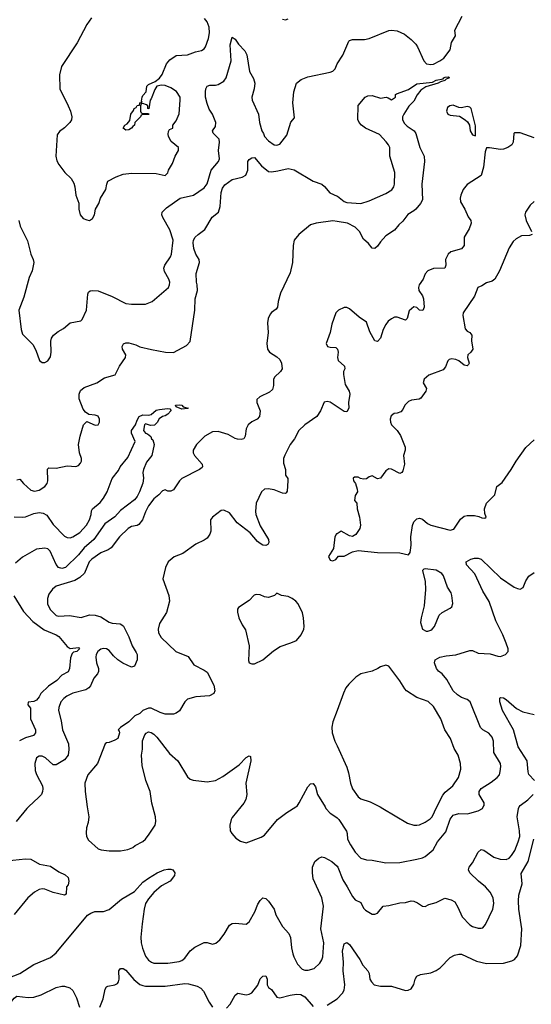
# Model space of a CAD drawing. Header units: inches. Extents: x 1839270 to 1929235, y 762242 to 910350.
# Tile 206 of 256: x 1907729 to 1911390, y 828590 to 835624. Entities that reach past the tile are written whole.
import ezdxf

# ---------------------------------------------------------------- set-up
doc = ezdxf.new("R2010")
doc.units = ezdxf.units.IN
doc.header["$MEASUREMENT"] = 0
for name, color, linetype in [('B9802', 7, 'Continuous'), ('B9803', 7, 'Continuous'), ('B9812', 7, 'Continuous'), ('B9813', 7, 'Continuous')]:
    doc.layers.add(name, color=color, linetype=linetype)

msp = doc.modelspace()

# ---------------------------------------------------------------- linework, layer by layer
at = {"layer": 'B9802', "color": 5}
for points, elevation in [([(1907792.5, 830000), (1907781.8, 829990), (1907703.2, 829896.8)], 540), ([(1908213.1, 830000), (1908223, 829930), (1908218.8, 829890), (1908206.8, 829850), (1908204.5, 829815.5), (1908207.9, 829787.9), (1908221.6, 829761.6), (1908290, 829701.3), (1908313.3, 829693.3), (1908370, 829686), (1908450, 829686.5), (1908504.2, 829695.8), (1908539, 829710), (1908554.5, 829725.5), (1908610, 829752.7), (1908630, 829770.4), (1908655.2, 829804.8), (1908697.7, 829870), (1908704.5, 829895.5), (1908701.6, 829930), (1908681.6, 830000)], 560), ([(1909312.1, 830000), (1909250, 829923.6), (1909242, 829910), (1909232.9, 829870), (1909236, 829830), (1909247.4, 829810), (1909276.1, 829776.1), (1909310, 829754.3), (1909350, 829744.4), (1909456.9, 829783.1), (1909481.7, 829798.3), (1909574, 829910), (1909639.6, 829960.4), (1909703.8, 830000)], 560), ([(1909913.8, 830000), (1909919.7, 829990), (1909950, 829956.5), (1909992.2, 829930), (1910000, 829922.3)], 560), ([(1907601, 828759), (1907730, 828810.2), (1907830, 828873.8), (1907950, 828925.3), (1907990, 828958.7), (1908213.8, 829226.2), (1908238, 829242), (1908267.2, 829252.8), (1908330, 829253.4), (1908370, 829266.7), (1908458.7, 829341.3), (1908550, 829395.4), (1908610, 829463.2), (1908650, 829491.7), (1908713.2, 829530), (1908764, 829550), (1908790, 829554.9), (1908810, 829555.8), (1908826, 829550), (1908839.1, 829530), (1908836.4, 829510), (1908805.5, 829470), (1908743.4, 829436.6), (1908690, 829388.3), (1908650, 829342.6), (1908630.2, 829310), (1908620.2, 829270), (1908605.4, 829165.4), (1908596.6, 829070), (1908597.4, 829030), (1908607.7, 828990), (1908630, 828934.4), (1908650, 828906.4), (1908671.4, 828891.4), (1908690, 828884.9), (1908790, 828884.2), (1908870, 828895.6), (1908890, 828903.2), (1908910, 828919.7), (1908950, 828972.2), (1908982.5, 828997.5), (1909050, 829030.4), (1909070, 829030.4), (1909110, 829018.7), (1909133.3, 829026.7), (1909160.7, 829050), (1909193.2, 829090), (1909230, 829156), (1909250, 829166.8), (1909270, 829170.7), (1909350, 829163), (1909370, 829179.1), (1909411.2, 829250), (1909434.3, 829305.7), (1909450, 829330.7), (1909470, 829350.5), (1909490, 829345.5), (1909510, 829328), (1909548.9, 829270), (1909562.7, 829230), (1909610, 829146.4), (1909655.8, 829095.8), (1909667.8, 829067.8), (1909674.5, 828994.5), (1909684.6, 828950), (1909690.3, 828930), (1909717.6, 828877.6), (1909750, 828840.4), (1909770, 828833.7), (1909793.5, 828833.5), (1909835.3, 828844.7), (1909876.4, 828883.6), (1909891.8, 828908.2), (1909897.4, 828930), (1909905.7, 829030), (1909884.4, 829130), (1909902.2, 829290), (1909890, 829349.5), (1909830, 829485.2), (1909823.5, 829530), (1909824, 829570), (1909840.9, 829610), (1909870, 829634.9), (1909890, 829642.4), (1909910, 829637.6), (1909962, 829610), (1910000, 829575.8)], 540), ([(1907635.8, 829615.8), (1907770, 829628.4), (1907810, 829626.2), (1907871.4, 829591.4), (1907950, 829576), (1908010, 829537.5), (1908055.5, 829515.5), (1908076, 829496), (1908082, 829470), (1908075.3, 829444.7), (1908065.5, 829430), (1908062, 829378), (1908050, 829369), (1907970, 829389.8), (1907910, 829411.6), (1907890, 829413.8), (1907870, 829409.8), (1907836.5, 829390), (1907787.1, 829350), (1907690, 829231.1)], 540), ([(1908302.8, 828570), (1908326.9, 828630), (1908341.1, 828698.9), (1908350, 828714), (1908360.1, 828719.9), (1908410, 828728.8), (1908430, 828739.3), (1908437.4, 828750), (1908440.4, 828770), (1908438.7, 828830), (1908450, 828845.5), (1908470, 828846.7), (1908490, 828833.7), (1908546.6, 828766.6), (1908590, 828732.6), (1908610, 828724), (1908630, 828720.1), (1908770, 828720.3), (1908910, 828738.3), (1908936.4, 828736.4), (1909000.2, 828720.3), (1909024.9, 828705), (1909044.5, 828684.5), (1909084.6, 828604.6), (1909110, 828570.3)], 520), ([(1909210, 828561.7), (1909236.4, 828590), (1909270, 828655.5), (1909289.8, 828670.2), (1909350, 828658.5), (1909370, 828662), (1909390, 828673.1), (1909434.3, 828725.7), (1909450, 828771.7), (1909470, 828791.5), (1909490, 828794), (1909500.3, 828770), (1909499.3, 828730), (1909510.3, 828710.4), (1909530, 828695.5), (1909570, 828641.3), (1909590, 828635.5), (1909665.2, 828654.8), (1909710, 828661.6), (1909739.8, 828659.8), (1909770, 828642.7), (1909830, 828574.2)], 520), ([(1907426.6, 828550), (1907650, 828599.2), (1907671.9, 828610), (1907690, 828634.9), (1907710, 828648.4), (1907790, 828638.6), (1907830, 828640.6), (1907882.7, 828657.3), (1907990, 828710.2), (1908030, 828720.3), (1908050, 828719.5), (1908087.8, 828707.8), (1908109.1, 828689.1), (1908135.4, 828635.4), (1908158.5, 828570)], 520), ([(1909930, 828584.4), (1909999.8, 828630), (1910000, 828630.2)], 520)]:
    msp.add_lwpolyline(points, dxfattribs=dict(at, elevation=elevation))
at = {"layer": 'B9803', "color": 5}
for points, elevation in [([(1908242.6, 835637.4), (1908209.5, 835590.5), (1908141.3, 835458.7), (1908029.1, 835290), (1908015.2, 835230), (1908016.4, 835130), (1908077.1, 835010), (1908093.4, 834970), (1908102, 834930), (1908099.1, 834910), (1908087.7, 834890), (1908050, 834852), (1908013.5, 834826.5), (1907997.3, 834802.7), (1907988.7, 834648.7), (1907996.2, 834616.2), (1908008.9, 834588.9), (1908052.3, 834532.3), (1908098.8, 834490), (1908116.7, 834456.7), (1908124.9, 834430), (1908130.8, 834370), (1908153, 834313), (1908153.4, 834270), (1908162.8, 834230), (1908184.4, 834204.4), (1908210, 834194), (1908230, 834190.8), (1908250, 834204.7), (1908263.7, 834230), (1908272.7, 834270), (1908294.5, 834310), (1908307, 834350), (1908345.6, 834410), (1908352, 834450), (1908360.9, 834470), (1908419, 834501), (1908470, 834521.1), (1908530, 834528.9), (1908705.8, 834525.8), (1908770, 834512), (1908780.4, 834519.6), (1908789, 834531), (1908793.2, 834550), (1908823.1, 834596.9), (1908840.7, 834650), (1908864.5, 834690), (1908866.6, 834710), (1908813.7, 834753.7), (1908794.5, 834790), (1908792.7, 834807.3), (1908793.6, 834826.4), (1908801.2, 834838.8), (1908826, 834850), (1908826, 834870), (1908850, 834902), (1908869.5, 834950.5), (1908878.7, 835050), (1908876.9, 835070), (1908851, 835111), (1908810, 835137.6), (1908770, 835153.6), (1908743, 835157), (1908710.6, 835149.4), (1908695.2, 835124.8), (1908670, 835058), (1908662, 835050), (1908652.7, 834987.3), (1908646, 834990), (1908646, 835010), (1908636.4, 835016.4), (1908610, 835026), (1908598, 835022), (1908594, 835010), (1908594, 834970), (1908598, 834958), (1908610, 834954), (1908650, 834954), (1908654, 834950), (1908650, 834946), (1908610, 834946), (1908598, 834942), (1908594, 834930), (1908554, 834890), (1908552, 834870), (1908538, 834862), (1908530, 834848.7), (1908510, 834838), (1908490, 834835.3), (1908469.4, 834850), (1908482, 834870), (1908499, 834881), (1908516.4, 834903.6), (1908524, 834950), (1908544, 834976), (1908549, 834990), (1908562, 834998), (1908570, 835011.3), (1908587.3, 835012.7), (1908590, 835031.3), (1908606, 835034), (1908602, 835042), (1908605.2, 835070), (1908610, 835082), (1908635.3, 835110), (1908639, 835150), (1908650, 835161), (1908698, 835182), (1908730, 835206), (1908747.7, 835232.3), (1908780.9, 835310), (1908803.3, 835336.7), (1908850, 835367.7), (1908930, 835374), (1908986.2, 835393.8), (1909030, 835403.7), (1909050, 835417.1), (1909058.9, 835430), (1909081.1, 835490), (1909087.3, 835530), (1909085.1, 835570), (1909070, 835609.6), (1909051.8, 835631.8)], 580), ([(1909610, 835627.3), (1909630, 835622.8), (1909650, 835630.8)], 580), ([(1907724.4, 834190), (1907733.7, 834150), (1907785.1, 834045.1), (1907809.2, 833949.2), (1907826.7, 833910), (1907830.3, 833890), (1907818.4, 833830), (1907797.6, 833782.4), (1907758, 833642), (1907724.4, 833550), (1907740.5, 833410), (1907750, 833378), (1907823.8, 833303.8), (1907844.4, 833264.4), (1907870.3, 833190.3), (1907890, 833174.4), (1907910, 833174.9), (1907930, 833186), (1907950, 833214.8), (1907954.2, 833250), (1907951.4, 833328.6), (1907957.6, 833350), (1907971.8, 833370), (1908004.1, 833395.9), (1908042.8, 833417.2), (1908090, 833459.1), (1908167.6, 833472.4), (1908176.6, 833483.4), (1908208, 833550), (1908216.6, 833663.4), (1908222.4, 833677.6), (1908233.6, 833686.4), (1908250, 833690.4), (1908290, 833687.2), (1908390, 833647.7), (1908490, 833597.4), (1908530, 833591.6), (1908630, 833591.7), (1908677, 833610), (1908793.3, 833710), (1908802, 833730), (1908802.6, 833750), (1908796.4, 833770), (1908765.6, 833825.6), (1908761.5, 833850), (1908768.5, 833870), (1908809, 833930), (1908816.5, 833950), (1908828.6, 834050), (1908803.6, 834123.6), (1908752.8, 834210), (1908745.7, 834230), (1908747.6, 834250), (1908779.8, 834280.2), (1908878, 834350), (1908972, 834370), (1909050, 834422.3), (1909070, 834452), (1909099.8, 834550), (1909151.7, 834610), (1909158.5, 834630), (1909150.8, 834690), (1909158.5, 834750), (1909156.9, 834770), (1909113.8, 834813.8), (1909109.6, 834830), (1909130, 834861), (1909133.3, 834890), (1909109.6, 834950), (1909086.1, 834986.1), (1909070, 835025.2), (1909059.8, 835070), (1909058.5, 835110), (1909061.7, 835130), (1909071.2, 835148.8), (1909090, 835156), (1909130, 835156), (1909150, 835161.5), (1909190, 835186), (1909206.2, 835210), (1909243.2, 835330), (1909234.3, 835445.7), (1909250, 835498.8), (1909270, 835484.9), (1909293.7, 835450), (1909340.9, 835400.9), (1909354.3, 835374.3), (1909373.2, 835253.2), (1909403.1, 835203.1), (1909411, 835171), (1909407.5, 835130), (1909390.2, 835070), (1909393.4, 835050), (1909438.5, 834950), (1909444.9, 834890), (1909461.7, 834830), (1909474.4, 834810), (1909480.4, 834790), (1909510, 834758), (1909550, 834730.4), (1909570, 834727.4), (1909590, 834734.9), (1909640, 834800), (1909670, 834891), (1909696, 834924), (1909684.2, 835030), (1909691.5, 835110), (1909709.6, 835170), (1909743.8, 835196.2), (1909790, 835215.5), (1909950, 835248.2), (1909970, 835257.3), (1909987.3, 835272.7), (1910000, 835308.1)], 560), ([(1907710, 832338), (1907730, 832340.7), (1907756.3, 832310), (1907810, 832263.1), (1907836.5, 832256.5), (1907870, 832263.6), (1907909.6, 832290), (1907925.6, 832310), (1907931.2, 832330), (1907927.7, 832412.3), (1907937.2, 832422.8), (1907990, 832420.3), (1908070, 832435.8), (1908130, 832432.7), (1908150, 832440.4), (1908163.7, 832456.3), (1908170.8, 832470), (1908171.9, 832490), (1908158, 832530), (1908149.5, 832590), (1908162, 832650), (1908187, 832730), (1908210, 832754.8), (1908270, 832727), (1908291, 832729), (1908301.6, 832750), (1908300.5, 832770), (1908291.8, 832791.8), (1908270, 832799.1), (1908224.7, 832804.7), (1908201.4, 832821.4), (1908182.5, 832842.5), (1908155.7, 832915.7), (1908154.4, 832950), (1908165.2, 832974.8), (1908190, 832996.5), (1908280.7, 833030), (1908335.1, 833064.9), (1908412.1, 833087.9), (1908443.5, 833150), (1908485.4, 833210), (1908489.7, 833230), (1908464.2, 833270), (1908462, 833290), (1908472.6, 833307.4), (1908490, 833315.4), (1908510, 833314.7), (1908560.4, 833300.4), (1908590, 833286.3), (1908671.9, 833268.1), (1908772.1, 833247.9), (1908830, 833245.5), (1908924, 833296), (1908950, 833324.7), (1908982.6, 833550), (1908984.4, 833630), (1909002, 833690), (1908999.7, 833730), (1908994, 833750), (1908992.8, 833810), (1909015.1, 833890), (1909013.3, 833910), (1908988.6, 833950), (1908974.5, 833990), (1908969.8, 834030), (1908973.3, 834050), (1908985.6, 834070), (1909006.3, 834090), (1909053.6, 834126.4), (1909105.8, 834214.2), (1909152.7, 834250), (1909164.2, 834290), (1909170.7, 834390), (1909180.3, 834419.7), (1909195.9, 834444.1), (1909250, 834482.2), (1909321.4, 834498.6), (1909346.8, 834513.2), (1909361.3, 834550), (1909361.2, 834610), (1909370, 834624.7), (1909390, 834638), (1909410, 834639.1), (1909459.4, 834579.4), (1909510, 834539.6), (1909530, 834537.8), (1909575.9, 834544.1), (1909650, 834561.5), (1909692.4, 834552.4), (1909830, 834471.1), (1909890, 834449.1), (1909910, 834432.9), (1909947.2, 834387.2), (1910000, 834363.3)], 540), ([(1910000, 834182.3), (1909970, 834187.2), (1909850, 834171.2), (1909810, 834157.7), (1909726.4, 834090), (1909693.7, 834050), (1909684.9, 834010), (1909682.3, 833890), (1909663.4, 833816.6), (1909594.6, 833670), (1909578.9, 833610), (1909574, 833570), (1909563.8, 833556.2), (1909530, 833532.8), (1909520.4, 833519.6), (1909508.1, 833490), (1909501.7, 833458.3), (1909507.2, 833390), (1909498.2, 833310), (1909501.5, 833270), (1909515.5, 833250), (1909570, 833215.6), (1909590, 833195.8), (1909603.1, 833170), (1909606.4, 833130), (1909595.5, 833110), (1909552.4, 833070), (1909545.1, 833054.9), (1909545.3, 833010), (1909537.2, 832982.8), (1909517.6, 832962.4), (1909447.3, 832930), (1909425.5, 832910), (1909424.9, 832890), (1909449.1, 832830), (1909444, 832790), (1909428.5, 832770), (1909390, 832752.3), (1909363.5, 832730), (1909350, 832702.4), (1909343.3, 832650), (1909333.2, 832630), (1909314.9, 832625.1), (1909287.2, 832627.2), (1909270, 832632.5), (1909220.9, 832660.9), (1909150, 832682.9), (1909110, 832678.8), (1909053.7, 832650), (1908993.7, 832590), (1908970.3, 832550), (1908970.3, 832530), (1908980.3, 832510), (1909036, 832450), (1909037.6, 832430), (1909033.9, 832426.1), (1909015.8, 832410), (1908890, 832346), (1908872.3, 832330), (1908830, 832264.7), (1908810, 832255.1), (1908790, 832257), (1908770, 832266), (1908750, 832259.3), (1908724.2, 832230), (1908690, 832201.5), (1908651.4, 832150), (1908630, 832109.3), (1908609.1, 832050.9), (1908582.9, 832017.1), (1908570, 832009.6), (1908530, 832002.7), (1908506.3, 831990), (1908442.8, 831930), (1908383.7, 831850), (1908363.5, 831836.5), (1908310, 831814.8), (1908244.7, 831770), (1908226.2, 831750), (1908193.8, 831670), (1908160.9, 831639.1), (1908123.1, 831616.9), (1907990, 831578), (1907964.2, 831555.8), (1907938.9, 831521.1), (1907928.7, 831490), (1907929.1, 831450), (1907947.5, 831410), (1907990, 831368.2), (1908010, 831363.2), (1908086.5, 831366.5), (1908170, 831354), (1908230, 831371.8), (1908270, 831370.9), (1908310, 831358.4), (1908370, 831319.7), (1908390, 831312.4), (1908448.7, 831308.7), (1908460.9, 831300.9), (1908471.2, 831291.2), (1908510, 831214.9), (1908535, 831150), (1908563.4, 831103.4), (1908569.3, 831089.3), (1908570.1, 831050), (1908550, 831005.7), (1908530, 830998.7), (1908467.3, 831027.3), (1908432.4, 831050), (1908399.9, 831079.9), (1908370, 831118), (1908350, 831129), (1908330, 831131), (1908310, 831127.1), (1908287.7, 831110), (1908277.4, 831090), (1908274.3, 831070), (1908279.7, 831030), (1908293.6, 830990), (1908292.8, 830967.2), (1908285.3, 830950), (1908261, 830919), (1908235.8, 830864.2), (1908224, 830850), (1908203.5, 830836.5), (1908110, 830812.8), (1908067.5, 830792.5), (1908044.2, 830775.8), (1908023.8, 830750), (1908008.5, 830710), (1908007.6, 830690), (1908025.7, 830614.3), (1908035.2, 830550), (1908079.4, 830450), (1908082.1, 830410), (1908077.1, 830370), (1908050, 830337.6), (1907990, 830300.7), (1907970, 830302), (1907914.3, 830350), (1907890, 830361.6), (1907870, 830363.1), (1907849.6, 830350.4), (1907837.6, 830310), (1907841.2, 830261.2), (1907850, 830230.7), (1907891.8, 830150), (1907896, 830130), (1907893.1, 830110), (1907884.6, 830090), (1907867.4, 830070), (1907792.5, 830000)], 540), ([(1910000, 833539.1), (1909990, 833529), (1909962.4, 833450), (1909950.5, 833390), (1909922, 833310), (1909931.3, 833290), (1909950, 833283.8), (1909990, 833283), (1910000, 833273)], 560), ([(1910000, 832858.7), (1909950, 832892.9), (1909930, 832897.3), (1909908, 832892), (1909882, 832830), (1909854.4, 832790), (1909770, 832731), (1909726.5, 832690), (1909696.5, 832630), (1909664.2, 832590), (1909626.8, 832513.2), (1909617.6, 832490), (1909616.4, 832456.4), (1909630.4, 832409.6), (1909630.6, 832370.6), (1909646.6, 832346.6), (1909648.8, 832328.8), (1909642.9, 832257.1), (1909636.5, 832243.5), (1909630, 832238.4), (1909610, 832240.5), (1909550, 832266), (1909507.5, 832272.5), (1909481, 832270), (1909459.3, 832250), (1909420.9, 832170), (1909416.9, 832110), (1909419.7, 832090), (1909449.4, 832009.4), (1909508.4, 831910), (1909512.7, 831890), (1909505.2, 831874.8), (1909490, 831867), (1909470, 831869.7), (1909450, 831881.3), (1909430, 831897.4), (1909378.4, 831958.4), (1909286, 832030), (1909230, 832100.5), (1909190, 832120.7), (1909170, 832117), (1909107.7, 832070), (1909094.9, 832050), (1909095.8, 831970), (1909090, 831949.2), (1909070, 831919.5), (1909050, 831904.7), (1908990, 831876.9), (1908896.3, 831810), (1908833.7, 831786.3), (1908790.7, 831750), (1908773.4, 831710), (1908753.4, 831630), (1908795.3, 831510), (1908802.4, 831470), (1908780.5, 831390), (1908730.3, 831309.7), (1908720.4, 831270), (1908722.9, 831242.9), (1908740.5, 831210), (1908847.2, 831110), (1908934.2, 831074.2), (1908976.4, 831016.4), (1909050, 830978), (1909070, 830962.4), (1909118.6, 830870), (1909125.5, 830830), (1909118.7, 830810), (1909087, 830793), (1908990, 830786.9), (1908930.4, 830770), (1908910.3, 830750), (1908873.5, 830686.5), (1908850, 830669.6), (1908830, 830662.9), (1908770, 830663.7), (1908734.9, 830674.9), (1908670, 830705.2), (1908650, 830705.2), (1908610.7, 830689.3), (1908590, 830668.7), (1908554, 830650), (1908511.1, 830608.9), (1908451.6, 830568.4), (1908434, 830550), (1908442, 830542), (1908444.7, 830530), (1908431, 830490), (1908410, 830476), (1908370, 830461.2), (1908350, 830459), (1908341, 830450), (1908286.4, 830310), (1908218, 830230), (1908194.9, 830170), (1908197.6, 830110), (1908213.1, 830000)], 560), ([(1907690, 832073.6), (1907749.2, 832069.2), (1907770, 832071.9), (1907830, 832097.3), (1907870, 832104.4), (1907898.6, 832098.6), (1907923.4, 832083.4), (1907970, 832018), (1908050, 831935.2), (1908070, 831924.7), (1908090, 831922.8), (1908110, 831929.1), (1908159.6, 831960.4), (1908207.8, 832012.2), (1908229.1, 832050), (1908241.6, 832090), (1908244.1, 832115.9), (1908250.8, 832129.2), (1908304.9, 832175.1), (1908330, 832204.9), (1908356.3, 832250), (1908390, 832346), (1908435.9, 832404.1), (1908449.4, 832430), (1908503.8, 832496.2), (1908555.1, 832610), (1908529.8, 832669.8), (1908529.8, 832690), (1908559.1, 832730), (1908570, 832764), (1908584.2, 832790), (1908610, 832801.7), (1908650, 832799.3), (1908670, 832803.8), (1908706.2, 832833.8), (1908730, 832840.3), (1908786.4, 832846.4), (1908803.6, 832843.6), (1908810, 832834), (1908811, 832831), (1908790, 832805.2), (1908770, 832793.2), (1908750, 832789.5), (1908726.5, 832773.5), (1908712.8, 832747.2), (1908693.2, 832726.8), (1908664.5, 832724.5), (1908630, 832737), (1908623, 832730), (1908614.8, 832690), (1908630, 832671), (1908644.9, 832664.9), (1908666.8, 832646.8), (1908672, 832630), (1908682, 832622), (1908692, 832590), (1908675.8, 832510), (1908636.5, 832463.5), (1908614.3, 832410), (1908610.3, 832390), (1908615.2, 832350), (1908610, 832314), (1908586, 832250), (1908570, 832218.4), (1908550, 832193.3), (1908450, 832117.7), (1908410, 832071.7), (1908338.1, 832021.9), (1908258.9, 831910), (1908189.7, 831850.3), (1908150, 831800.5), (1908057.1, 831710), (1908030, 831702.4), (1908007.5, 831710), (1907990, 831732), (1907947.7, 831827.7), (1907930, 831844.4), (1907910, 831849.8), (1907850, 831840.7), (1907750, 831785.2), (1907698.6, 831741.4)], 520), ([(1910000, 831952.3), (1909996, 831950), (1909984.9, 831930), (1909974.8, 831845.2), (1909938.8, 831790), (1909950, 831764), (1909970, 831759.1), (1909990, 831767.3), (1910000, 831779.3)], 580), ([(1907688.6, 831508.6), (1907756, 831396), (1907824, 831324), (1907905.2, 831265.2), (1907990.7, 831230.7), (1908010, 831218.5), (1908070, 831147.2), (1908090, 831132), (1908150, 831139.1), (1908157.1, 831130), (1908138.8, 831110), (1908115.1, 831104.9), (1908103.8, 831096.2), (1908094.1, 831065.9), (1908086.5, 830990), (1908075.9, 830964.1), (1908030, 830941.4), (1907996.1, 830903.9), (1907936.3, 830863.7), (1907880.9, 830810), (1907870, 830786.6), (1907850, 830763.7), (1907830, 830752.7), (1907791.3, 830748.7), (1907788.5, 830730), (1907806, 830706), (1907806.5, 830630), (1907841.5, 830550), (1907843.7, 830530), (1907829, 830511), (1907770, 830492.7), (1907727, 830473)], 520), ([(1910000, 830689.8), (1909970, 830609), (1909962, 830570), (1909964.2, 830530), (1909984, 830470), (1910000, 830435.6)], 580), ([(1908681.6, 830000), (1908674.2, 830025.8), (1908662.3, 830110), (1908632.9, 830190), (1908604.7, 830295.3), (1908600.9, 830370), (1908607.8, 830412.2), (1908607.8, 830472.2), (1908625.2, 830514.8), (1908633.6, 830526.4), (1908650, 830536), (1908670, 830530.8), (1908690, 830518.8), (1908710, 830498.8), (1908802, 830382), (1908860.3, 830330), (1908930, 830214.8), (1908950, 830197.3), (1908970, 830190.6), (1909070, 830178.9), (1909130, 830188.9), (1909182, 830218), (1909299.2, 830300.8), (1909350, 830354), (1909370, 830366), (1909379.8, 830359.8), (1909383, 830330), (1909348.2, 830170), (1909355.2, 830090), (1909347.6, 830052.4), (1909333.6, 830026.4), (1909312.1, 830000)], 560), ([(1909703.8, 830000), (1909713.8, 830006.2), (1909730, 830028.2), (1909790, 830143.8), (1909810, 830164), (1909830, 830166.8), (1909844.7, 830144.7), (1909860.9, 830090), (1909913.8, 830000)], 560)]:
    msp.add_lwpolyline(points, dxfattribs=dict(at, elevation=elevation))
for points, elevation in [([(1908890, 832842), (1908850, 832858), (1908845.2, 832870), (1908870, 832873.7), (1908890, 832870.3), (1908898, 832858), (1908934, 832850), (1908930, 832846)], 520), ([(1909570, 831528), (1909552, 831510), (1909510, 831497), (1909482, 831502), (1909450, 831516), (1909422, 831518), (1909407.5, 831512.5), (1909370, 831474), (1909294.4, 831425.6), (1909287.7, 831412.3), (1909287.5, 831392.5), (1909297.1, 831350), (1909320.3, 831300.3), (1909345.8, 831265.8), (1909370.3, 831150.3), (1909365.8, 831045.8), (1909372, 831030), (1909390, 831022.8), (1909410, 831022), (1909470, 831050.4), (1909544.1, 831115.9), (1909593, 831147), (1909670, 831171.5), (1909710, 831190.2), (1909744, 831230), (1909761.8, 831270), (1909764.1, 831290), (1909760.5, 831350), (1909753.1, 831386.9), (1909721.1, 831450), (1909704.7, 831470), (1909678.4, 831490), (1909650, 831502.7), (1909602, 831510)], 580)]:
    msp.add_lwpolyline(points, close=True, dxfattribs=dict(at, elevation=elevation))
at = {"layer": 'B9812', "color": 5}
for points, elevation in [([(1910000, 829922.3), (1910012.4, 829910), (1910066.3, 829826.3), (1910072.9, 829810), (1910074.9, 829770), (1910095.4, 829730), (1910130, 829676.5), (1910170, 829634.9), (1910210, 829622.7), (1910250, 829619.6), (1910350, 829601.1), (1910450, 829602.3), (1910570, 829626), (1910610, 829636.5), (1910630, 829646.7), (1910687, 829693), (1910719.3, 829750), (1910777.9, 829822.1), (1910810, 829912.2), (1910830, 829940.2), (1910870, 829953.6), (1910930, 829951), (1910950, 829955), (1911010, 829972.9), (1911039.7, 829990), (1911046.3, 830000)], 560), ([(1910000, 829575.8), (1910006.4, 829570), (1910040.1, 829480.1), (1910073, 829430), (1910110, 829360.3), (1910130, 829336.9), (1910170, 829317), (1910190, 829278), (1910203.5, 829263.5), (1910250, 829233.1), (1910270, 829233.1), (1910290, 829241.3), (1910330, 829290.4), (1910370, 829294.9), (1910450, 829314.4), (1910490, 829317.1), (1910530, 829328.2), (1910550, 829326), (1910574.9, 829314.9), (1910610, 829290.7), (1910630, 829287.7), (1910656.9, 829303.1), (1910710, 829316.4), (1910770, 829348), (1910816.7, 829336.7), (1910841.6, 829321.6), (1910864.9, 829284.9), (1910895.3, 829215.3), (1910950, 829157.4), (1910970, 829146), (1911010, 829134.4), (1911030, 829133), (1911042.5, 829137.5), (1911060.8, 829159.2), (1911114.3, 829270), (1911121.1, 829310), (1911115.8, 829350), (1911095.1, 829390), (1911061.3, 829430), (1911010.9, 829470.9), (1910949.2, 829530), (1910941.2, 829550), (1910946, 829570), (1910970, 829601), (1911010, 829676), (1911030, 829696.3), (1911050, 829690.4), (1911122.1, 829642.1), (1911166.5, 829626.5), (1911210, 829625.5), (1911230, 829634.2), (1911247.8, 829652.2), (1911270.8, 829689.2), (1911295.6, 829750), (1911306.5, 829790), (1911305.6, 829830), (1911288.1, 829930), (1911298.3, 829990), (1911303.7, 830000)], 540), ([(1910307.1, 830000), (1910326.4, 829990), (1910504.5, 829884.5), (1910549.1, 829869.1), (1910570, 829869.1), (1910590, 829872.6), (1910630, 829891.3), (1910665.6, 829914.4), (1910680.3, 829930), (1910714.8, 830000)], 580), ([(1910000, 828630.2), (1910038.5, 828670), (1910051.2, 828690), (1910055, 828730), (1910043.7, 828830), (1910047, 828890), (1910039.2, 828970), (1910050, 829022.8), (1910070, 829030.6), (1910090, 829016.3), (1910163.1, 828910), (1910185.3, 828870), (1910220.3, 828830), (1910229.1, 828810), (1910234, 828770), (1910246, 828750), (1910266, 828730), (1910310, 828718.4), (1910390, 828720.2), (1910490, 828688), (1910509.5, 828690.5), (1910530, 828701), (1910548.1, 828731.9), (1910558.9, 828770), (1910570, 828790.6), (1910597.6, 828802.4), (1910670, 828814.4), (1910710, 828831.8), (1910737, 828850), (1910810, 828925.5), (1910839.1, 828940.9), (1910870, 828948.4), (1910890, 828947), (1910997, 828897), (1911070, 828882.1), (1911190, 828883.2), (1911250, 828899.6), (1911268.9, 828911.1), (1911290, 828937.1), (1911314.6, 829010), (1911321.5, 829130), (1911301.3, 829270), (1911297.8, 829330), (1911301.3, 829370), (1911323.1, 829450), (1911315.9, 829524.1), (1911366.4, 829610), (1911407, 829770)], 520)]:
    msp.add_lwpolyline(points, dxfattribs=dict(at, elevation=elevation))
at = {"layer": 'B9813', "color": 5}
for points, elevation in [([(1910000, 835308.1), (1910000.7, 835310), (1910042.4, 835370), (1910084, 835470), (1910090, 835476), (1910110, 835482), (1910196.9, 835483.1), (1910230, 835490.4), (1910370, 835548.2), (1910390, 835550.6), (1910430, 835543.8), (1910481.7, 835521.7), (1910530, 835483.8), (1910563, 835450), (1910576.4, 835430), (1910619.5, 835330), (1910640.5, 835310), (1910670, 835303.8), (1910690, 835307.3), (1910735.1, 835330), (1910762.6, 835350), (1910809.6, 835410), (1910819.1, 835460.9), (1910846.6, 835510), (1910843.6, 835550), (1910895.1, 835650)], 560), ([(1910000, 834363.3), (1910002.3, 834362.3), (1910050, 834325.2), (1910070, 834317.8), (1910170, 834312.2), (1910229.6, 834330), (1910350, 834381.8), (1910391.8, 834408.2), (1910406.4, 834430), (1910411.9, 834450), (1910412.7, 834532.7), (1910376.9, 834650), (1910376.9, 834710), (1910366.9, 834730), (1910352.1, 834752.1), (1910303, 834803), (1910204, 834850), (1910175.3, 834870), (1910158, 834890), (1910149.1, 834910.9), (1910150, 835012), (1910202, 835070), (1910220.2, 835079.8), (1910250, 835082.8), (1910310, 835064), (1910350.8, 835070.8), (1910366.4, 835066.4), (1910390, 835051.3), (1910418, 835070), (1910418, 835090), (1910425.2, 835094.8), (1910510, 835125.5), (1910570, 835167), (1910682, 835178), (1910710, 835192.9), (1910758.6, 835201.4), (1910764, 835210), (1910772.5, 835212.5), (1910796.3, 835216.3), (1910804.7, 835210), (1910779.6, 835200.4), (1910771, 835190), (1910739.3, 835180.7), (1910722.8, 835170), (1910635.8, 835144.2), (1910599.9, 835120.1), (1910571.8, 835088.2), (1910550, 835042), (1910513.8, 835006.2), (1910476.5, 834950), (1910468.9, 834930), (1910468.8, 834910), (1910482.2, 834882.2), (1910502.5, 834862.5), (1910550.4, 834830), (1910562.4, 834810), (1910592.1, 834710), (1910622.8, 834650), (1910624.9, 834610), (1910607.3, 834450), (1910610, 834338), (1910596.4, 834310), (1910562.4, 834270), (1910550, 834257.6), (1910506.8, 834233.2), (1910470, 834185.1), (1910441.3, 834158.7), (1910410, 834119.5), (1910350, 834079.3), (1910310, 834037.2), (1910290, 834006.6), (1910270, 833989.4), (1910250, 833992.3), (1910224.4, 834024.4), (1910190, 834055.1), (1910159.8, 834110), (1910130, 834142.9), (1910074.5, 834170), (1910000, 834182.3)], 540), ([(1911410, 834779.3), (1911310, 834816), (1911270, 834815.3), (1911264.7, 834810), (1911258.8, 834750), (1911250.8, 834730), (1911221, 834710), (1911190, 834698.4), (1911170, 834696.2), (1911090, 834709.2), (1911070, 834708), (1911058.8, 834681.2), (1911048.3, 834571.7), (1911030.5, 834510), (1910930, 834447.1), (1910901.5, 834410), (1910885.2, 834370), (1910881, 834350), (1910882.7, 834322.7), (1910913.7, 834270), (1910936.7, 834216.7), (1910958, 834190), (1910960.4, 834170), (1910945.7, 834130), (1910910.3, 834070), (1910908.2, 834010), (1910890, 833987), (1910814.3, 833965.7), (1910794.9, 833950), (1910776.4, 833910), (1910777.6, 833870), (1910770.2, 833849.8), (1910690, 833846.9), (1910650.2, 833829.8), (1910631.2, 833808.8), (1910614.9, 833770), (1910587.6, 833730), (1910581.8, 833710), (1910585.4, 833690), (1910611.3, 833651.3), (1910617.6, 833630), (1910623.2, 833570), (1910612.8, 833547.2), (1910589.8, 833549.8), (1910570, 833567), (1910550, 833573.2), (1910514.9, 833545.1), (1910501.6, 833490), (1910490, 833477), (1910430, 833499.7), (1910410, 833498), (1910390, 833488), (1910366.7, 833470), (1910350, 833447.6), (1910330.2, 833410), (1910310, 833349.3), (1910290, 833326), (1910269.6, 833330), (1910235.4, 833395.4), (1910210, 833462.7), (1910158, 833498), (1910090, 833559.3), (1910070, 833569.2), (1910050, 833569), (1910010, 833549.2), (1910000, 833539.1)], 560), ([(1911410, 834326.3), (1911380.7, 834299.3), (1911348.7, 834250), (1911343.7, 834230), (1911351.8, 834190), (1911391.4, 834110)], 580), ([(1911394.9, 834090), (1911376.9, 834083.1), (1911320.5, 834079.5), (1911280.7, 834059.3), (1911259.2, 834040.8), (1911230, 833995.1), (1911160.8, 833830), (1911129.4, 833770.6), (1911110, 833756.1), (1911070, 833745.4), (1911036.7, 833723.3), (1911006.7, 833710), (1910982, 833650), (1910902.4, 833530), (1910899.5, 833510), (1910915.5, 833415.5), (1910930, 833398.9), (1910950, 833388.5), (1910963.6, 833370), (1910962.6, 833330), (1910970.2, 833270), (1910957.4, 833250), (1910936.5, 833230), (1910933.6, 833210), (1910946, 833170), (1910940.3, 833159.7), (1910930, 833151.3), (1910910, 833156.4), (1910870, 833187.1), (1910850, 833196.8), (1910817.5, 833202.5), (1910802.6, 833197.4), (1910792.2, 833187.8), (1910776.1, 833143.9), (1910758.4, 833121.6), (1910655.9, 833084.1), (1910623.1, 833056.9), (1910616.3, 833030), (1910639.1, 832990), (1910634.9, 832970), (1910598.9, 832921.1), (1910587.9, 832912.1), (1910533.3, 832906.7), (1910510, 832896.2), (1910483.8, 832870), (1910470, 832839), (1910456.4, 832823.6), (1910430, 832812.3), (1910408.2, 832811.8), (1910386.2, 832793.8), (1910379.3, 832770), (1910381.1, 832750), (1910389.1, 832730), (1910430.2, 832690.2), (1910454.8, 832654.8), (1910486.7, 832570), (1910487.2, 832550), (1910474.9, 832510), (1910483.2, 832450), (1910470, 832401.2), (1910463, 832390), (1910450, 832381.3), (1910390, 832412.6), (1910370, 832414.7), (1910350, 832401.6), (1910310.2, 832349.8), (1910290, 832343.5), (1910250, 832364.5), (1910230, 832359.5), (1910210, 832344.2), (1910190, 832341.6), (1910166.6, 832346.6), (1910150, 832356), (1910123.6, 832356.4), (1910114, 832350), (1910118, 832330), (1910130.7, 832310.7), (1910144, 832270), (1910146, 832250), (1910130, 832226), (1910124.7, 832190), (1910141, 832170), (1910144, 832130), (1910161.6, 832070), (1910168, 832012), (1910163, 831990), (1910134.6, 831945.4), (1910110, 831933.2), (1910090, 831937.2), (1910030, 831969.2), (1910000, 831952.3)], 580), ([(1910000, 833273), (1910003, 833270), (1910008.4, 833248.4), (1910002.7, 833210), (1910008.9, 833190), (1910052.2, 833150), (1910054.9, 833130), (1910046.5, 833110), (1910044.9, 833090), (1910057.3, 833017.3), (1910086.3, 832970), (1910092.4, 832950), (1910082.3, 832890), (1910084.6, 832850), (1910070, 832821.6), (1910050, 832824.5), (1910000, 832858.7)], 560), ([(1910000, 831779.3), (1910010, 831791.3), (1910050, 831790.8), (1910110, 831822.8), (1910150, 831831), (1910290, 831817.3), (1910450, 831816), (1910510, 831802), (1910522, 831818), (1910525.2, 831834.8), (1910529.4, 831870.6), (1910527.3, 831930), (1910539.5, 832010), (1910550, 832036), (1910570, 832057.3), (1910590, 832062), (1910610, 832056.3), (1910645.9, 832025.9), (1910670, 832012.7), (1910810, 831977.1), (1910834.9, 831985.1), (1910883.9, 832056.1), (1910910, 832077.3), (1910930, 832082.8), (1910982, 832082), (1911014.8, 832074.8), (1911035.3, 832064.7), (1911056.4, 832063.6), (1911066, 832070), (1911056.4, 832096.4), (1911055.3, 832130), (1911068.7, 832170), (1911129, 832230), (1911142.7, 832290), (1911181.7, 832318.3), (1911246.2, 832410), (1911280.3, 832470), (1911350, 832567.4), (1911410, 832623.6)], 580), ([(1911046.3, 830000), (1911052.8, 830010), (1911051.7, 830030), (1911016.4, 830090), (1911017.3, 830110), (1911030, 830131.5), (1911103.3, 830176.7), (1911145.1, 830210), (1911162, 830230), (1911167.5, 830252.5), (1911172, 830290), (1911169.8, 830310), (1911121.7, 830390), (1911119.7, 830470), (1911110, 830499.3), (1911086.1, 830526.1), (1911042.9, 830550), (1911026.7, 830566.7), (1910951.8, 830751.8), (1910930, 830768), (1910890, 830781.3), (1910860.7, 830800.7), (1910830, 830829.7), (1910785.7, 830910), (1910752.8, 830950), (1910726.6, 830970), (1910712.3, 830990), (1910697, 831030), (1910702, 831050), (1910735.3, 831070), (1910780.5, 831079.5), (1910850, 831086), (1910950, 831118.5), (1910970, 831116.5), (1911010, 831098.9), (1911094.7, 831094.7), (1911150, 831076.3), (1911170, 831074), (1911205.2, 831090), (1911222.9, 831110), (1911223.5, 831130), (1911210, 831169.2), (1911186, 831230), (1911135.5, 831330), (1911087.2, 831467.2), (1911041.6, 831541.6), (1910984.5, 831664.5), (1910926.3, 831730), (1910924.5, 831750), (1910956, 831770), (1910982.8, 831777.2), (1911010, 831777.4), (1911030, 831771), (1911170, 831635.6), (1911266, 831570), (1911290, 831559.5), (1911310, 831556.4), (1911331.5, 831568.5), (1911350, 831614.8), (1911371.7, 831648.3), (1911410, 831674)], 560), ([(1910714.8, 830000), (1910756.1, 830083.9), (1910773.5, 830106.5), (1910827.6, 830150), (1910869.6, 830210), (1910884.7, 830270), (1910883, 830310), (1910865.1, 830370), (1910836.6, 830416.6), (1910811.3, 830490), (1910770.9, 830550), (1910741.8, 830630), (1910690, 830718.3), (1910652.2, 830752.2), (1910570, 830782.4), (1910497.7, 830830), (1910483.7, 830843.7), (1910450, 830900.5), (1910370, 831005.2), (1910350, 831013.2), (1910310, 831002), (1910291.5, 830988.5), (1910250, 830969.7), (1910169.1, 830950.9), (1910133.7, 830926.3), (1910083, 830877), (1910063.7, 830850), (1910046.1, 830813.9), (1910000, 830689.8)], 580), ([(1911413.5, 830190), (1911372.9, 830232.9), (1911367.1, 830250), (1911360.3, 830330), (1911295.2, 830430), (1911261.3, 830550), (1911182.4, 830690), (1911163.5, 830750), (1911163.9, 830776.1), (1911170, 830782.8), (1911190, 830779.3), (1911210, 830768.4), (1911283.2, 830703.2), (1911330, 830678.8), (1911410, 830661.5)], 540), ([(1910000, 830435.6), (1910070, 830284.9), (1910082.7, 830242.7), (1910095.4, 830170), (1910109.2, 830130), (1910150, 830071.6), (1910170, 830057.1), (1910236.6, 830036.6), (1910307.1, 830000)], 580), ([(1911303.7, 830000), (1911309.4, 830010.6), (1911365.7, 830050), (1911403.5, 830090)], 540)]:
    msp.add_lwpolyline(points, dxfattribs=dict(at, elevation=elevation))
for points, elevation in [([(1910830, 835013.7), (1910807.3, 835010), (1910790, 834997), (1910782, 834970), (1910793.4, 834950), (1910810, 834941.1), (1910874.9, 834934.9), (1910916, 834910), (1910933.4, 834893.4), (1910947.3, 834870), (1910951.3, 834830), (1910970, 834802), (1910990, 834794), (1910990, 834866), (1910959.5, 834990), (1910950, 834998.4), (1910930, 835004.5), (1910890, 834994.5), (1910870, 834997)], 560), ([(1910630, 831701.2), (1910620.7, 831699.3), (1910611.1, 831688.9), (1910630.5, 831610), (1910632.5, 831552.5), (1910623.4, 831436.6), (1910600.7, 831350), (1910598, 831318), (1910611, 831270), (1910636.3, 831256.3), (1910650, 831255.5), (1910670, 831263), (1910681.2, 831270), (1910696, 831290), (1910729.6, 831370.4), (1910751.6, 831388.4), (1910810, 831419.1), (1910820.9, 831430), (1910827.2, 831452.8), (1910821.3, 831510), (1910815.1, 831530), (1910791, 831571), (1910762, 831650), (1910750, 831667.3), (1910710, 831692.3)], 580)]:
    msp.add_lwpolyline(points, close=True, dxfattribs=dict(at, elevation=elevation))

doc.saveas('drawing.dxf')
